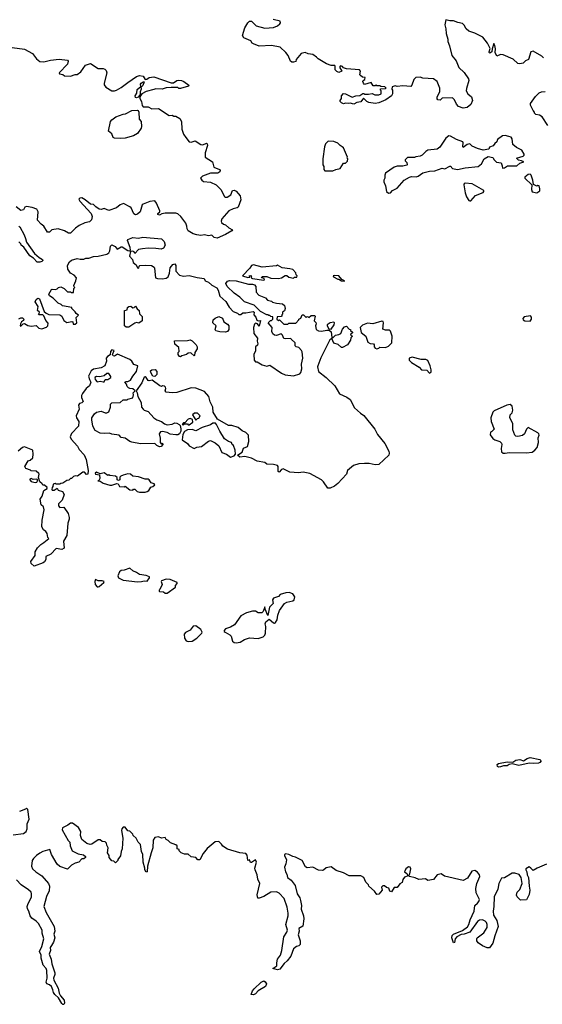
# Model space of a CAD drawing. Extents: x 1985742 to 2252716, y 78271 to 266492.
# Tile 218 of 250: x 2203034 to 2208491, y 194502 to 204779. Entities that reach past the tile are written whole.
import ezdxf

# ---------------------------------------------------------------- set-up
doc = ezdxf.new("R2010")
doc.units = 0

msp = doc.modelspace()

# ---------------------------------------------------------------- linework, layer by layer
at = {"layer": '0CON10XD'}
for points in [[(2206465, 203904), (2206435, 203908), (2206415, 203902), (2206395, 203910), (2206380, 203925), (2206380, 203935), (2206394, 203956), (2206396, 203985), (2206415, 204008), (2206437, 204005), (2206505, 203972), (2206545, 203986), (2206585, 203989), (2206617, 204007), (2206628, 204008), (2206635, 204000), (2206675, 204000), (2206715, 204010), (2206744, 203994), (2206783, 203993), (2206810, 204005), (2206810, 204035), (2206800, 204045), (2206802, 204058), (2206855, 204060), (2206860, 204065), (2206848, 204078), (2206805, 204080), (2206795, 204090), (2206765, 204090), (2206755, 204098), (2206745, 204090), (2206725, 204090), (2206705, 204122), (2206635, 204102), (2206623, 204115), (2206618, 204135), (2206620, 204145), (2206638, 204155), (2206640, 204175), (2206615, 204180), (2206593, 204195), (2206587, 204205), (2206592, 204242), (2206584, 204254), (2206445, 204267), (2206417, 204277), (2206405, 204292), (2206385, 204298), (2206372, 204285), (2206397, 204243), (2206365, 204227), (2206345, 204237), (2206328, 204255), (2206330, 204295), (2206325, 204300), (2206285, 204302), (2206238, 204318), (2206151, 204371), (2206135, 204389), (2206094, 204414), (2206045, 204422), (2206015, 204437), (2205975, 204427), (2205922, 204365), (2205916, 204344), (2205895, 204337), (2205875, 204337), (2205862, 204345), (2205836, 204405), (2205815, 204437), (2205755, 204492), (2205665, 204509), (2205534, 204504), (2205475, 204526), (2205461, 204535), (2205449, 204559), (2205375, 204589), (2205361, 204615), (2205385, 204694), (2205415, 204746), (2205435, 204763), (2205455, 204762), (2205505, 204714), (2205595, 204691), (2205685, 204698), (2205725, 204714), (2205751, 204735), (2205756, 204746), (2205753, 204763), (2205682, 204782)], [(2208505, 204380), (2208485, 204400), (2208395, 204452), (2208370, 204445), (2208346, 204364), (2208315, 204348), (2208290, 204325), (2208255, 204318), (2208235, 204320), (2208187, 204367), (2208082, 204412), (2208055, 204417), (2208015, 204398), (2208000, 204435), (2208001, 204475), (2207995, 204510), (2207985, 204530), (2207967, 204475), (2207963, 204445), (2207945, 204430), (2207938, 204435), (2207938, 204445), (2207947, 204477), (2207918, 204535), (2207870, 204595), (2207785, 204638), (2207725, 204658), (2207695, 204684), (2207675, 204723), (2207658, 204738), (2207608, 204748), (2207565, 204767), (2207525, 204766), (2207485, 204777), (2207472, 204725), (2207484, 204685), (2207488, 204635), (2207506, 204575), (2207505, 204550), (2207522, 204505), (2207546, 204406), (2207591, 204351), (2207619, 204279), (2207675, 204228), (2207722, 204162), (2207723, 204145), (2207698, 204062), (2207696, 204035), (2207714, 204005), (2207751, 203975), (2207764, 203935), (2207745, 203893), (2207705, 203864), (2207665, 203856), (2207615, 203873), (2207595, 203898), (2207574, 203944), (2207552, 203962), (2207445, 203960), (2207425, 203940), (2207402, 203942), (2207393, 203953), (2207392, 203975), (2207420, 204025), (2207422, 204065), (2207393, 204133), (2207355, 204162), (2207245, 204168), (2207215, 204178), (2207170, 204175), (2207150, 204155), (2207130, 204095), (2207117, 204083), (2207035, 204088), (2206975, 204082), (2206955, 204090), (2206923, 204077), (2206920, 204055), (2206928, 204045), (2206927, 204005), (2206918, 203985), (2206856, 203944), (2206785, 203910), (2206745, 203903), (2206680, 203915), (2206658, 203925), (2206625, 203960), (2206595, 203920), (2206555, 203913), (2206525, 203896), (2206485, 203907), (2206465, 203904)], [(2202955, 204489), (2203085, 204473), (2203167, 204425), (2203209, 204369), (2203245, 204342), (2203285, 204339), (2203355, 204355), (2203448, 204368), (2203532, 204355), (2203542, 204345), (2203534, 204315), (2203448, 204225), (2203450, 204215), (2203485, 204208), (2203503, 204193), (2203565, 204188), (2203615, 204207), (2203635, 204208), (2203672, 204235), (2203722, 204305), (2203775, 204320), (2203855, 204268), (2203905, 204268), (2203925, 204262), (2203938, 204248), (2203943, 204225), (2203918, 204115), (2203918, 204098), (2203934, 204074), (2203995, 204038), (2204025, 204037), (2204045, 204043), (2204095, 204071), (2204162, 204125), (2204255, 204187), (2204285, 204197), (2204325, 204191), (2204346, 204156), (2204362, 204158), (2204385, 204175), (2204435, 204182), (2204615, 204119), (2204639, 204121), (2204675, 204143), (2204695, 204147), (2204725, 204146), (2204749, 204135), (2204800, 204095), (2204796, 204084), (2204715, 204062), (2204695, 204062), (2204685, 204070), (2204615, 204072), (2204565, 204068), (2204523, 204053), (2204455, 204057), (2204435, 204052), (2204355, 204028), (2204310, 204005), (2204290, 203975), (2204290, 203955), (2204308, 203925), (2204313, 203883), (2204325, 203870), (2204375, 203868), (2204415, 203848), (2204485, 203852), (2204595, 203778), (2204625, 203782), (2204645, 203772), (2204665, 203772), (2204706, 203746), (2204723, 203715), (2204727, 203635), (2204744, 203584), (2204769, 203549), (2204805, 203503), (2204825, 203502), (2204865, 203516), (2204925, 203476), (2204945, 203474), (2204985, 203490), (2204993, 203483), (2204997, 203465), (2204972, 203388), (2204970, 203345), (2205047, 203295), (2205061, 203241), (2205122, 203215), (2205129, 203205), (2205125, 203190), (2205105, 203176), (2205025, 203177), (2204942, 203145), (2204924, 203126), (2204936, 203105), (2204955, 203090), (2205025, 203084), (2205087, 203055), (2205134, 203005), (2205172, 202935), (2205185, 202928), (2205202, 202928), (2205239, 202951), (2205255, 202996), (2205275, 202998), (2205295, 202988), (2205335, 202941), (2205345, 202898), (2205315, 202824), (2205305, 202814), (2205265, 202806), (2205217, 202783), (2205145, 202700), (2205138, 202675), (2205142, 202662), (2205164, 202644), (2205185, 202637), (2205218, 202608), (2205256, 202586), (2205250, 202575), (2205185, 202537), (2205095, 202498), (2205065, 202504), (2205039, 202529), (2205005, 202524), (2204965, 202532), (2204925, 202528), (2204884, 202534), (2204845, 202544), (2204795, 202577), (2204784, 202595), (2204781, 202625), (2204769, 202655), (2204716, 202726), (2204685, 202754), (2204665, 202761), (2204555, 202760), (2204518, 202752), (2204495, 202738), (2204478, 202745), (2204478, 202755), (2204497, 202773), (2204497, 202785), (2204463, 202863), (2204445, 202888), (2204395, 202883), (2204322, 202855), (2204313, 202845), (2204292, 202775), (2204265, 202749), (2204245, 202741), (2204225, 202752), (2204198, 202815), (2204186, 202826), (2204119, 202859), (2204085, 202848), (2204045, 202814), (2203965, 202788), (2203915, 202807), (2203885, 202798), (2203865, 202800), (2203828, 202825), (2203805, 202850), (2203775, 202853), (2203719, 202899), (2203685, 202919), (2203663, 202917), (2203652, 202905), (2203664, 202885), (2203781, 202755), (2203790, 202725), (2203785, 202690), (2203765, 202668), (2203715, 202658), (2203655, 202630), (2203617, 202603), (2203565, 202550), (2203545, 202552), (2203504, 202574), (2203435, 202597), (2203370, 202585), (2203345, 202563), (2203325, 202563), (2203285, 202623), (2203257, 202645), (2203222, 202685), (2203228, 202775), (2203213, 202803), (2203165, 202820), (2203105, 202830), (2203087, 202823), (2203075, 202793), (2203045, 202788), (2202996, 202826)], [(2204255, 203963), (2204245, 203968), (2204241, 203985), (2204257, 204013), (2204262, 204049), (2204300, 204080), (2204296, 204105), (2204302, 204115), (2204325, 204130), (2204335, 204130), (2204319, 204091), (2204305, 204078), (2204300, 204080), (2204302, 204055), (2204292, 204025), (2204292, 203998), (2204270, 203970), (2204255, 203963)], [(2208550, 203675), (2208488, 203765), (2208462, 203782), (2208425, 203790), (2208410, 203805), (2208410, 203815), (2208395, 203830), (2208368, 203888), (2208368, 203905), (2208421, 203979), (2208460, 204015), (2208483, 204027), (2208522, 204028)], [(2204085, 203538), (2204025, 203542), (2204011, 203551), (2203998, 203588), (2203960, 203615), (2203982, 203715), (2203997, 203733), (2204040, 203765), (2204115, 203792), (2204140, 203795), (2204205, 203831), (2204260, 203835), (2204270, 203830), (2204278, 203815), (2204281, 203741), (2204302, 203715), (2204308, 203665), (2204302, 203648), (2204265, 203592), (2204222, 203568), (2204135, 203543), (2204085, 203538)], [(2206222, 203202), (2206305, 203203), (2206334, 203216), (2206380, 203225), (2206415, 203280), (2206435, 203280), (2206458, 203302), (2206460, 203325), (2206452, 203335), (2206458, 203345), (2206415, 203440), (2206403, 203453), (2206380, 203465), (2206355, 203490), (2206316, 203506), (2206255, 203510), (2206227, 203483), (2206217, 203453), (2206198, 203325), (2206200, 203265), (2206210, 203245), (2206210, 203215), (2206222, 203202)], [(2206885, 202970), (2206905, 202973), (2206928, 202995), (2206975, 203020), (2207050, 203105), (2207105, 203137), (2207125, 203143), (2207175, 203140), (2207195, 203147), (2207245, 203181), (2207315, 203199), (2207368, 203202), (2207445, 203229), (2207475, 203222), (2207525, 203250), (2207535, 203250), (2207542, 203235), (2207555, 203227), (2207606, 203216), (2207685, 203232), (2207820, 203245), (2207855, 203273), (2207883, 203325), (2207925, 203352), (2207975, 203342), (2207988, 203315), (2208013, 203293), (2208060, 203285), (2208072, 203255), (2208075, 203230), (2208095, 203232), (2208126, 203254), (2208225, 203254), (2208255, 203282), (2208298, 203295), (2208275, 203306), (2208242, 203312), (2208222, 203335), (2208290, 203355), (2208302, 203365), (2208302, 203375), (2208277, 203417), (2208222, 203445), (2208182, 203475), (2208178, 203535), (2208165, 203552), (2208141, 203561), (2208105, 203572), (2208075, 203568), (2208025, 203528), (2208016, 203504), (2207994, 203486), (2207978, 203462), (2207941, 203449), (2207933, 203427), (2207875, 203418), (2207813, 203433), (2207758, 203458), (2207735, 203482), (2207708, 203475), (2207664, 203444), (2207660, 203455), (2207666, 203495), (2207660, 203505), (2207595, 203528), (2207534, 203564), (2207515, 203567), (2207485, 203541), (2207421, 203449), (2207392, 203428), (2207295, 203418), (2207275, 203405), (2207236, 203364), (2207215, 203354), (2207171, 203349), (2207155, 203340), (2207085, 203340), (2207060, 203315), (2207060, 203305), (2207077, 203287), (2207080, 203265), (2207075, 203260), (2207035, 203250), (2206975, 203250), (2206945, 203240), (2206855, 203176), (2206846, 203155), (2206846, 203125), (2206837, 203105), (2206837, 203085), (2206854, 203045), (2206863, 202985), (2206885, 202970)], [(2208435, 202972), (2208466, 202994), (2208467, 203015), (2208457, 203045), (2208445, 203050), (2208435, 203040), (2208398, 203058), (2208393, 203105), (2208374, 203155), (2208365, 203166), (2208345, 203162), (2208310, 203135), (2208310, 203125), (2208382, 203055), (2208377, 203005), (2208384, 202984), (2208435, 202972)], [(2207735, 202887), (2207745, 202890), (2207795, 202944), (2207872, 202975), (2207882, 202985), (2207882, 202995), (2207760, 203065), (2207685, 203074), (2207675, 203067), (2207672, 203055), (2207685, 202972), (2207700, 202930), (2207725, 202892), (2207735, 202887)], [(2203025, 202623), (2203035, 202616), (2203082, 202535), (2203094, 202494), (2203107, 202457), (2203188, 202338), (2203237, 202297), (2203273, 202275), (2203276, 202265), (2203265, 202254), (2203245, 202247), (2203217, 202247), (2203179, 202289), (2203142, 202315), (2203078, 202405), (2203050, 202425), (2203045, 202440), (2203025, 202460)], [(2203024, 201656), (2203045, 201668), (2203065, 201668), (2203078, 201655), (2203075, 201640), (2203054, 201626), (2203042, 201605), (2203040, 201585), (2203045, 201580), (2203070, 201605), (2203085, 201608), (2203118, 201588), (2203155, 201582), (2203205, 201588), (2203235, 201560), (2203265, 201552), (2203315, 201570), (2203330, 201585), (2203332, 201612), (2203309, 201639), (2203287, 201687), (2203275, 201700), (2203235, 201700), (2203230, 201705), (2203238, 201712), (2203240, 201725), (2203222, 201745), (2203228, 201785), (2203197, 201835), (2203205, 201858), (2203225, 201872), (2203241, 201865), (2203290, 201735), (2203310, 201715), (2203337, 201703), (2203455, 201697), (2203473, 201683), (2203495, 201640), (2203525, 201620), (2203579, 201629), (2203590, 201625), (2203592, 201602), (2203615, 201600), (2203630, 201615), (2203625, 201670), (2203648, 201695), (2203624, 201714), (2203615, 201730), (2203580, 201765), (2203580, 201775), (2203483, 201793), (2203468, 201808), (2203435, 201820), (2203385, 201873), (2203347, 201897), (2203338, 201915), (2203365, 201962), (2203375, 201968), (2203407, 201963), (2203425, 201970), (2203440, 201985), (2203465, 201992), (2203500, 201975), (2203535, 201940), (2203565, 201940), (2203575, 201930), (2203598, 201932), (2203600, 201975), (2203610, 201985), (2203602, 201992), (2203600, 202005), (2203622, 202055), (2203628, 202085), (2203603, 202113), (2203565, 202132), (2203538, 202175), (2203532, 202215), (2203555, 202252), (2203575, 202268), (2203635, 202288), (2203665, 202280), (2203705, 202280), (2203725, 202290), (2203755, 202290), (2203805, 202307), (2203855, 202311), (2203945, 202332), (2203966, 202344), (2203976, 202365), (2203982, 202415), (2203995, 202428), (2204033, 202413), (2204053, 202383), (2204093, 202407), (2204105, 202408), (2204165, 202370), (2204182, 202368), (2204190, 202375), (2204187, 202403), (2204160, 202475), (2204162, 202485), (2204216, 202504), (2204275, 202499), (2204320, 202510), (2204515, 202492), (2204542, 202465), (2204552, 202425), (2204535, 202396), (2204513, 202383), (2204455, 202391), (2204375, 202393), (2204315, 202388), (2204275, 202380), (2204235, 202340), (2204230, 202355), (2204215, 202362), (2204192, 202358), (2204182, 202312), (2204213, 202275), (2204221, 202245), (2204249, 202219), (2204265, 202188), (2204280, 202185), (2204282, 202208), (2204288, 202212), (2204345, 202216), (2204412, 202212), (2204438, 202195), (2204442, 202185), (2204452, 202085), (2204475, 202077), (2204527, 202073), (2204565, 202081), (2204583, 202095), (2204599, 202135), (2204605, 202188), (2204633, 202225), (2204655, 202230), (2204666, 202215), (2204664, 202154), (2204702, 202112), (2204745, 202101), (2204805, 202110), (2204887, 202087), (2204959, 202079), (2204970, 202055), (2205005, 202040), (2205039, 202009), (2205092, 201982), (2205107, 201957), (2205123, 201893), (2205188, 201838), (2205220, 201780), (2205263, 201733), (2205310, 201715), (2205323, 201703), (2205345, 201702), (2205365, 201718), (2205395, 201718), (2205473, 201733), (2205482, 201725), (2205480, 201700), (2205499, 201675), (2205512, 201642), (2205525, 201637), (2205550, 201640), (2205535, 201580), (2205516, 201606), (2205495, 201612), (2205485, 201600), (2205474, 201565), (2205478, 201505), (2205516, 201456), (2205514, 201425), (2205521, 201395), (2205517, 201383), (2205498, 201365), (2205496, 201324), (2205480, 201285), (2205482, 201225), (2205495, 201208), (2205515, 201208), (2205566, 201176), (2205614, 201164), (2205645, 201172), (2205769, 201089), (2205805, 201073), (2205895, 201061), (2205958, 201082), (2205970, 201095), (2205982, 201135), (2205976, 201185), (2205991, 201245), (2205983, 201313), (2205978, 201328), (2205949, 201359), (2205920, 201365), (2205910, 201375), (2205910, 201405), (2205870, 201445), (2205865, 201450), (2205805, 201448), (2205793, 201453), (2205778, 201488), (2205765, 201500), (2205717, 201483), (2205695, 201486), (2205679, 201499), (2205666, 201525), (2205670, 201565), (2205630, 201615), (2205652, 201638), (2205665, 201640), (2205678, 201652), (2205678, 201678), (2205655, 201680), (2205645, 201690), (2205635, 201690), (2205625, 201700), (2205615, 201700), (2205550, 201735), (2205481, 201801), (2205382, 201835), (2205333, 201883), (2205274, 201924), (2205202, 201995), (2205188, 202025), (2205205, 202050), (2205225, 202058), (2205295, 202053), (2205425, 202018), (2205465, 202018), (2205485, 202010), (2205500, 201995), (2205502, 201935), (2205530, 201905), (2205600, 201875), (2205623, 201853), (2205662, 201842), (2205675, 201830), (2205715, 201820), (2205780, 201815), (2205800, 201795), (2205807, 201763), (2205798, 201742), (2205780, 201725), (2205780, 201705), (2205772, 201698), (2205770, 201685), (2205765, 201680), (2205722, 201678), (2205720, 201655), (2205735, 201640), (2205748, 201648), (2205792, 201602), (2205835, 201600), (2205845, 201610), (2205918, 201612), (2205950, 201645), (2205950, 201655), (2205970, 201665), (2205985, 201700), (2205998, 201698), (2206025, 201670), (2206035, 201680), (2206048, 201678), (2206055, 201670), (2206078, 201692), (2206112, 201692), (2206120, 201685), (2206110, 201635), (2206125, 201620), (2206130, 201605), (2206122, 201585), (2206130, 201545), (2206153, 201533), (2206185, 201528), (2206243, 201537), (2206265, 201540), (2206285, 201520), (2206293, 201463), (2206305, 201457), (2206332, 201488), (2206368, 201492), (2206388, 201502), (2206405, 201550), (2206425, 201572), (2206445, 201580), (2206475, 201550), (2206490, 201545), (2206490, 201535), (2206508, 201518), (2206508, 201512), (2206492, 201498), (2206490, 201485), (2206510, 201475), (2206492, 201458), (2206488, 201435), (2206458, 201385), (2206405, 201358), (2206395, 201359), (2206359, 201389), (2206315, 201404), (2206295, 201450), (2206273, 201437), (2206180, 201250), (2206147, 201165), (2206144, 201155), (2206156, 201106), (2206235, 201043), (2206325, 200958), (2206374, 200874), (2206449, 200839), (2206486, 200815), (2206529, 200729), (2206592, 200672), (2206627, 200647), (2206742, 200505), (2206771, 200451), (2206848, 200355), (2206887, 200275), (2206892, 200255), (2206890, 200235), (2206785, 200138), (2206745, 200132), (2206685, 200146), (2206635, 200148), (2206575, 200143), (2206520, 200125), (2206457, 200073), (2206448, 200035), (2206355, 199937), (2206320, 199910), (2206275, 199888), (2206251, 199891), (2206207, 199955), (2206185, 199977), (2206065, 200043), (2205995, 200057), (2205945, 200051), (2205855, 200058), (2205785, 200090), (2205767, 200085), (2205745, 200058), (2205734, 200065), (2205732, 200115), (2205726, 200126), (2205685, 200136)], [(2205585, 202062), (2205590, 202065), (2205588, 202078), (2205560, 202085), (2205565, 202100), (2205615, 202098), (2205655, 202082), (2205735, 202078), (2205767, 202083), (2205805, 202110), (2205825, 202110), (2205845, 202092), (2205895, 202082), (2205905, 202090), (2205928, 202092), (2205930, 202105), (2205920, 202115), (2205918, 202138), (2205885, 202170), (2205855, 202180), (2205775, 202190), (2205727, 202217), (2205715, 202210), (2205565, 202197), (2205475, 202221), (2205455, 202214), (2205436, 202184), (2205360, 202105), (2205415, 202088), (2205438, 202092), (2205432, 202105), (2205445, 202110), (2205460, 202105), (2205452, 202098), (2205450, 202085), (2205465, 202077), (2205585, 202062)], [(2206425, 202050), (2206427, 202055), (2206398, 202068), (2206365, 202106), (2206325, 202110), (2206308, 202105), (2206312, 202095), (2206355, 202070), (2206365, 202070), (2206393, 202053), (2206425, 202050)], [(2204175, 201570), (2204145, 201570), (2204130, 201585), (2204130, 201745), (2204158, 201752), (2204160, 201775), (2204173, 201787), (2204195, 201790), (2204215, 201770), (2204230, 201775), (2204245, 201790), (2204262, 201762), (2204282, 201745), (2204285, 201710), (2204312, 201682), (2204312, 201635), (2204277, 201613), (2204255, 201618), (2204235, 201613), (2204175, 201570)], [(2205185, 201518), (2205125, 201522), (2205083, 201533), (2205076, 201545), (2205086, 201585), (2205052, 201615), (2205054, 201646), (2205076, 201665), (2205115, 201682), (2205151, 201665), (2205167, 201625), (2205205, 201602), (2205219, 201585), (2205219, 201545), (2205205, 201524), (2205185, 201518)], [(2206765, 201344), (2206785, 201350), (2206795, 201360), (2206855, 201358), (2206885, 201370), (2206920, 201405), (2206922, 201475), (2206907, 201527), (2206895, 201538), (2206855, 201538), (2206825, 201550), (2206833, 201615), (2206828, 201628), (2206815, 201633), (2206723, 201603), (2206665, 201610), (2206615, 201590), (2206590, 201565), (2206600, 201515), (2206650, 201475), (2206670, 201415), (2206695, 201400), (2206728, 201395), (2206736, 201385), (2206735, 201363), (2206745, 201351), (2206765, 201344)], [(2208365, 201633), (2208380, 201655), (2208380, 201675), (2208367, 201687), (2208303, 201677), (2208288, 201662), (2208292, 201645), (2208310, 201635), (2208365, 201633)], [(2206285, 201550), (2206319, 201595), (2206322, 201615), (2206315, 201622), (2206275, 201614), (2206246, 201595), (2206244, 201584), (2206262, 201552), (2206285, 201550)], [(2204715, 201260), (2204702, 201262), (2204690, 201285), (2204690, 201305), (2204700, 201315), (2204697, 201357), (2204653, 201393), (2204652, 201428), (2204785, 201430), (2204815, 201437), (2204835, 201428), (2204877, 201385), (2204886, 201365), (2204886, 201344), (2204862, 201305), (2204860, 201275), (2204855, 201270), (2204825, 201300), (2204815, 201302), (2204795, 201298), (2204776, 201284), (2204729, 201271), (2204715, 201260)], [(2205685, 200136), (2205615, 200141), (2205595, 200156), (2205515, 200170), (2205455, 200201), (2205385, 200220), (2205334, 200214), (2205310, 200235), (2205356, 200264), (2205372, 200308), (2205414, 200326), (2205428, 200375), (2205425, 200441), (2205395, 200469), (2205358, 200488), (2205315, 200522), (2205248, 200542), (2205214, 200544), (2205100, 200610), (2205053, 200683), (2205050, 200735), (2205022, 200792), (2205009, 200845), (2204965, 200899), (2204875, 200934), (2204825, 200938), (2204675, 200888), (2204625, 200883), (2204565, 200890), (2204552, 200905), (2204561, 200929), (2204557, 200945), (2204545, 200954), (2204526, 200956), (2204515, 200952), (2204498, 200958), (2204418, 201018), (2204385, 201010), (2204375, 201013), (2204355, 201043), (2204345, 201050), (2204335, 201047), (2204311, 200989), (2204250, 200905), (2204262, 200885), (2204267, 200845), (2204302, 200785), (2204308, 200735), (2204322, 200715), (2204335, 200702), (2204375, 200688), (2204435, 200622), (2204465, 200603), (2204515, 200587), (2204545, 200562), (2204575, 200550), (2204625, 200557), (2204655, 200571), (2204675, 200569), (2204700, 200555), (2204710, 200545), (2204718, 200508), (2204716, 200484), (2204703, 200457), (2204685, 200447), (2204665, 200447), (2204605, 200453), (2204575, 200469), (2204525, 200482), (2204505, 200478), (2204490, 200455), (2204502, 200412), (2204502, 200365), (2204515, 200350), (2204525, 200360), (2204530, 200345), (2204510, 200325), (2204495, 200321), (2204468, 200335), (2204445, 200357), (2204295, 200352), (2204205, 200369), (2204186, 200376), (2204135, 200413), (2204095, 200417), (2204072, 200442), (2203995, 200453), (2203973, 200463), (2203925, 200461), (2203875, 200463), (2203821, 200491), (2203798, 200538), (2203786, 200604), (2203788, 200622), (2203814, 200665), (2203835, 200682), (2203885, 200692), (2203927, 200677), (2203945, 200676), (2203964, 200686), (2203983, 200735), (2203982, 200765), (2203995, 200780), (2204085, 200782), (2204115, 200810), (2204155, 200810), (2204165, 200820), (2204216, 200834), (2204223, 200863), (2204220, 200885), (2204240, 200905), (2204215, 200926), (2204185, 200928), (2204170, 200935), (2204155, 200950), (2204150, 200975), (2204132, 200995), (2204145, 201002), (2204165, 201002), (2204192, 201018), (2204215, 201060), (2204254, 201106), (2204267, 201167), (2204225, 201180), (2204207, 201215), (2204185, 201234), (2204057, 201287), (2204025, 201268), (2204010, 201270), (2204002, 201285), (2204020, 201325), (2203998, 201332), (2203983, 201317), (2203978, 201282), (2203952, 201265), (2203938, 201245), (2203940, 201215), (2203924, 201165), (2203885, 201144), (2203805, 201131), (2203780, 201115), (2203753, 201057), (2203765, 201025), (2203776, 200995), (2203762, 200958), (2203729, 200931), (2203691, 200879), (2203681, 200855), (2203679, 200835), (2203696, 200794), (2203685, 200780), (2203658, 200772), (2203649, 200755), (2203654, 200715), (2203623, 200645), (2203628, 200625), (2203651, 200585), (2203648, 200535), (2203575, 200461), (2203561, 200425), (2203571, 200401), (2203637, 200327), (2203654, 200294), (2203708, 200238), (2203728, 200188), (2203748, 200075), (2203747, 200035), (2203733, 200033), (2203710, 200055), (2203694, 200056), (2203637, 200013), (2203615, 200017), (2203598, 200012), (2203575, 199990), (2203565, 199990), (2203547, 199973), (2203525, 199970), (2203485, 199940), (2203463, 199937), (2203455, 199930), (2203415, 199930), (2203405, 199938), (2203385, 199930), (2203382, 199908), (2203372, 199895), (2203370, 199875), (2203375, 199870), (2203395, 199870), (2203425, 199890), (2203435, 199870), (2203480, 199855), (2203500, 199825), (2203478, 199765), (2203438, 199725), (2203438, 199705), (2203455, 199688), (2203495, 199690), (2203540, 199625), (2203550, 199585), (2203550, 199565), (2203536, 199524), (2203527, 199395), (2203492, 199335), (2203498, 199262), (2203475, 199250), (2203415, 199260), (2203359, 199201), (2203308, 199175), (2203309, 199145), (2203295, 199121), (2203280, 199110), (2203185, 199074), (2203153, 199103), (2203150, 199125), (2203196, 199185), (2203196, 199225), (2203219, 199265), (2203255, 199303), (2203288, 199322), (2203340, 199365), (2203330, 199375), (2203320, 199415), (2203306, 199436), (2203284, 199454), (2203267, 199487), (2203270, 199555), (2203289, 199665), (2203284, 199694), (2203260, 199715), (2203249, 199775), (2203269, 199805), (2203288, 199865), (2203320, 199885), (2203320, 199895), (2203295, 199920), (2203275, 199920), (2203270, 199935), (2203246, 199956), (2203232, 200002), (2203238, 200035), (2203233, 200043), (2203205, 200068), (2203155, 200070), (2203147, 200077), (2203100, 200095), (2203088, 200115), (2203123, 200175), (2203145, 200180), (2203171, 200205), (2203176, 200245), (2203171, 200285), (2203085, 200320), (2203065, 200314), (2203018, 200275)], [(2207315, 201090), (2207330, 201105), (2207330, 201125), (2207322, 201165), (2207295, 201222), (2207275, 201232), (2207225, 201232), (2207134, 201256), (2207100, 201245), (2207102, 201225), (2207125, 201202), (2207205, 201152), (2207230, 201125), (2207285, 201120), (2207315, 201090)], [(2204445, 201054), (2204425, 201060), (2204404, 201095), (2204401, 201115), (2204414, 201126), (2204449, 201129), (2204465, 201108), (2204468, 201075), (2204445, 201054)], [(2203905, 200998), (2203915, 201000), (2203928, 201022), (2203955, 201024), (2203987, 201045), (2203987, 201055), (2203965, 201086), (2203944, 201086), (2203915, 201062), (2203886, 201054), (2203865, 201050), (2203835, 201056), (2203820, 201045), (2203823, 201025), (2203845, 201000), (2203875, 201007), (2203905, 200998)], [(2208105, 200254), (2208145, 200260), (2208325, 200259), (2208385, 200266), (2208413, 200285), (2208437, 200313), (2208452, 200365), (2208449, 200415), (2208457, 200443), (2208454, 200455), (2208443, 200467), (2208345, 200523), (2208327, 200505), (2208304, 200456), (2208285, 200439), (2208235, 200427), (2208215, 200432), (2208204, 200444), (2208185, 200500), (2208183, 200563), (2208152, 200625), (2208154, 200655), (2208175, 200676), (2208185, 200705), (2208176, 200745), (2208155, 200762), (2208120, 200755), (2207988, 200695), (2207976, 200684), (2207953, 200625), (2207957, 200585), (2207988, 200505), (2207965, 200480), (2207950, 200475), (2207948, 200445), (2207975, 200408), (2207995, 200393), (2208047, 200377), (2208065, 200360), (2208070, 200345), (2208060, 200305), (2208065, 200270), (2208084, 200254), (2208105, 200254)], [(2204805, 200550), (2204842, 200578), (2204840, 200605), (2204815, 200618), (2204792, 200608), (2204758, 200572), (2204745, 200570), (2204730, 200555), (2204745, 200550), (2204755, 200560), (2204785, 200560), (2204795, 200550), (2204805, 200550)], [(2204875, 200600), (2204892, 200618), (2204905, 200620), (2204920, 200645), (2204892, 200672), (2204858, 200672), (2204840, 200655), (2204875, 200600)], [(2205235, 200213), (2205274, 200226), (2205287, 200243), (2205284, 200285), (2205267, 200335), (2205253, 200345), (2205246, 200366), (2205216, 200376), (2205172, 200405), (2205123, 200483), (2205091, 200555), (2205079, 200569), (2205052, 200568), (2205028, 200552), (2204938, 200522), (2204875, 200488), (2204835, 200502), (2204785, 200498), (2204755, 200480), (2204739, 200451), (2204730, 200395), (2204788, 200355), (2204805, 200332), (2204855, 200302), (2204884, 200316), (2204934, 200326), (2205005, 200380), (2205025, 200387), (2205074, 200364), (2205112, 200332), (2205145, 200260), (2205194, 200244), (2205235, 200213)], [(2203195, 199950), (2203215, 199953), (2203222, 199965), (2203219, 199979), (2203205, 199983), (2203175, 199980), (2203155, 199990), (2203140, 199985), (2203140, 199975), (2203155, 199960), (2203195, 199950)], [(2204345, 199848), (2204365, 199853), (2204382, 199865), (2204405, 199900), (2204425, 199907), (2204446, 199925), (2204440, 199935), (2204406, 199946), (2204388, 199975), (2204375, 199984), (2204345, 199984), (2204275, 200008), (2204215, 200014), (2204190, 200035), (2204165, 200038), (2204114, 200026), (2204090, 200015), (2204080, 200005), (2204080, 199975), (2204065, 199970), (2204052, 199975), (2204052, 200002), (2204035, 200014), (2203975, 200020), (2203965, 200030), (2203955, 200020), (2203915, 200048), (2203875, 200038), (2203835, 200058), (2203822, 200045), (2203825, 200034), (2203869, 200029), (2203871, 199989), (2203860, 199970), (2203850, 199965), (2203875, 199962), (2203905, 199941), (2203975, 199920), (2203995, 199920), (2204049, 199939), (2204063, 199933), (2204075, 199908), (2204125, 199902), (2204135, 199910), (2204185, 199872), (2204215, 199870), (2204222, 199878), (2204235, 199880), (2204260, 199855), (2204285, 199848), (2204345, 199848)], [(2204265, 198911), (2204305, 198914), (2204335, 198922), (2204365, 198920), (2204390, 198955), (2204390, 198965), (2204355, 198978), (2204285, 198988), (2204255, 199010), (2204215, 199028), (2204185, 199053), (2204125, 199033), (2204095, 199030), (2204078, 199015), (2204058, 198975), (2204065, 198952), (2204115, 198931), (2204265, 198911)], [(2203855, 198858), (2203865, 198862), (2203914, 198905), (2203916, 198916), (2203895, 198924), (2203855, 198921), (2203825, 198936), (2203818, 198915), (2203823, 198885), (2203845, 198861), (2203855, 198858)], [(2204575, 198793), (2204660, 198855), (2204662, 198875), (2204680, 198895), (2204680, 198905), (2204605, 198936), (2204565, 198938), (2204515, 198922), (2204510, 198915), (2204523, 198885), (2204498, 198832), (2204490, 198825), (2204490, 198815), (2204495, 198810), (2204536, 198806), (2204555, 198793), (2204575, 198793)], [(2205295, 198274), (2205337, 198283), (2205381, 198309), (2205435, 198326), (2205525, 198322), (2205575, 198337), (2205593, 198355), (2205601, 198375), (2205604, 198445), (2205599, 198475), (2205604, 198496), (2205638, 198522), (2205685, 198484), (2205695, 198480), (2205705, 198488), (2205724, 198515), (2205730, 198565), (2205747, 198613), (2205800, 198685), (2205825, 198699), (2205886, 198714), (2205902, 198725), (2205907, 198755), (2205888, 198785), (2205849, 198799), (2205812, 198798), (2205755, 198780), (2205735, 198760), (2205685, 198740), (2205673, 198723), (2205680, 198685), (2205644, 198646), (2205625, 198560), (2205598, 198625), (2205595, 198650), (2205577, 198603), (2205562, 198588), (2205525, 198590), (2205495, 198606), (2205466, 198604), (2205402, 198588), (2205345, 198557), (2205278, 198462), (2205235, 198437), (2205185, 198420), (2205170, 198405), (2205170, 198395), (2205180, 198385), (2205229, 198359), (2205244, 198344), (2205255, 198293), (2205275, 198279), (2205295, 198274)], [(2204795, 198288), (2204835, 198292), (2204885, 198323), (2204937, 198375), (2204940, 198385), (2204926, 198416), (2204875, 198452), (2204845, 198448), (2204813, 198407), (2204765, 198382), (2204753, 198365), (2204754, 198325), (2204773, 198295), (2204795, 198288)], [(2208035, 196979), (2208025, 196986), (2208021, 197005), (2208035, 197015), (2208125, 197032), (2208185, 197029), (2208215, 197049), (2208255, 197059), (2208295, 197042), (2208333, 197067), (2208365, 197078), (2208465, 197056), (2208480, 197045), (2208466, 197025), (2208450, 197020), (2208395, 197015), (2208355, 197021), (2208245, 196996), (2208175, 197012), (2208145, 197005), (2208125, 196991), (2208085, 196991), (2208055, 196982), (2208035, 196979)], [(2202965, 196270), (2203074, 196284), (2203101, 196305), (2203112, 196335), (2203114, 196385), (2203132, 196435), (2203120, 196535), (2203105, 196550), (2203095, 196540), (2203034, 196516)], [(2208535, 195964), (2208436, 195924), (2208395, 195898), (2208373, 195925), (2208355, 195938), (2208320, 195915), (2208319, 195905), (2208331, 195885), (2208333, 195855), (2208346, 195826), (2208353, 195737), (2208362, 195695), (2208355, 195650), (2208325, 195592), (2208265, 195590), (2208230, 195625), (2208223, 195643), (2208228, 195672), (2208255, 195700), (2208280, 195765), (2208270, 195825), (2208249, 195859), (2208205, 195870), (2208175, 195870), (2208095, 195822), (2208065, 195820), (2208038, 195765), (2208028, 195705), (2207990, 195625), (2207985, 195525), (2207977, 195475), (2207983, 195434), (2208017, 195377), (2208031, 195315), (2207994, 195216), (2207975, 195140), (2207939, 195091), (2207915, 195091), (2207865, 195113), (2207822, 195145), (2207808, 195165), (2207807, 195185), (2207812, 195195), (2207880, 195250), (2207914, 195305), (2207917, 195335), (2207908, 195358), (2207895, 195371), (2207865, 195383), (2207835, 195381), (2207815, 195366), (2207735, 195255), (2207675, 195236), (2207645, 195232), (2207597, 195205), (2207582, 195185), (2207575, 195148), (2207565, 195143), (2207546, 195195), (2207549, 195221), (2207565, 195236), (2207658, 195272), (2207709, 195311), (2207725, 195335), (2207739, 195385), (2207780, 195475), (2207787, 195533), (2207813, 195557), (2207829, 195575), (2207834, 195595), (2207799, 195665), (2207798, 195712), (2207807, 195763), (2207839, 195835), (2207836, 195855), (2207815, 195883), (2207785, 195899), (2207755, 195893), (2207711, 195819), (2207665, 195796), (2207470, 195840), (2207434, 195864), (2207395, 195853), (2207355, 195806), (2207295, 195794), (2207271, 195811), (2207203, 195804), (2207165, 195824), (2207106, 195836), (2207098, 195845), (2207107, 195863), (2207118, 195918), (2207113, 195933), (2207095, 195936), (2207066, 195915), (2207054, 195885), (2207078, 195868), (2207090, 195845), (2207052, 195828), (2207036, 195805), (2207029, 195775), (2207005, 195759), (2206975, 195723), (2206945, 195720), (2206915, 195678), (2206898, 195685), (2206890, 195715), (2206863, 195723), (2206845, 195740), (2206825, 195740), (2206813, 195725), (2206820, 195695), (2206785, 195652), (2206765, 195648), (2206738, 195685), (2206680, 195735), (2206675, 195750), (2206647, 195777), (2206628, 195825), (2206595, 195842), (2206475, 195842), (2206416, 195876), (2206340, 195900), (2206285, 195937), (2206235, 195927), (2206208, 195902), (2206195, 195899), (2206155, 195902), (2206095, 195933), (2206035, 195927), (2206019, 195939), (2205984, 196004), (2205915, 196039), (2205885, 196044), (2205846, 196066), (2205815, 196074), (2205801, 196065), (2205799, 196055), (2205819, 196011), (2205812, 195968), (2205800, 195935), (2205809, 195885), (2205822, 195862), (2205829, 195825), (2205868, 195798), (2205911, 195741), (2205932, 195655), (2205958, 195615), (2205968, 195585), (2205976, 195534), (2205974, 195495), (2205999, 195425), (2206000, 195395), (2205991, 195319), (2205950, 195295), (2205951, 195265), (2205942, 195228), (2205964, 195164), (2205964, 195126), (2205948, 195112), (2205924, 195106), (2205895, 195082), (2205864, 195005), (2205827, 194955), (2205795, 194929), (2205749, 194871), (2205725, 194864), (2205678, 194875), (2205720, 194905), (2205718, 194935), (2205727, 194975), (2205756, 195014), (2205773, 195065), (2205792, 195208), (2205825, 195257), (2205831, 195275), (2205814, 195335), (2205837, 195425), (2205837, 195455), (2205828, 195515), (2205795, 195608), (2205744, 195664), (2205715, 195675), (2205657, 195674), (2205582, 195628), (2205535, 195609), (2205522, 195612), (2205516, 195626), (2205514, 195645), (2205541, 195765), (2205520, 195810), (2205514, 195855), (2205492, 195905), (2205491, 195925), (2205507, 195985), (2205495, 196011), (2205455, 195981), (2205445, 195983), (2205435, 196010), (2205415, 196002), (2205408, 196058), (2205395, 196077), (2205332, 196082), (2205205, 196123), (2205155, 196152), (2205143, 196173), (2205112, 196202), (2205075, 196197), (2204993, 196127), (2204951, 196075), (2204915, 196010), (2204895, 196012), (2204875, 196033), (2204825, 196042), (2204795, 196070), (2204755, 196070), (2204720, 196085), (2204700, 196105), (2204698, 196118), (2204680, 196125), (2204677, 196155), (2204665, 196168), (2204609, 196189), (2204585, 196212), (2204564, 196224), (2204552, 196242), (2204515, 196238), (2204485, 196250), (2204445, 196242), (2204429, 196215), (2204423, 196137), (2204407, 196084), (2204370, 195945), (2204367, 195885), (2204355, 195880), (2204340, 195905), (2204342, 195925), (2204324, 195985), (2204320, 196065), (2204307, 196097), (2204295, 196170), (2204270, 196195), (2204250, 196235), (2204220, 196265), (2204215, 196280), (2204185, 196310), (2204162, 196312), (2204135, 196350), (2204115, 196350), (2204100, 196335), (2204098, 196315), (2204110, 196235), (2204106, 196124), (2204093, 196097), (2204087, 196053), (2204060, 196015), (2204060, 196005), (2204035, 195980), (2204018, 195998), (2203995, 196000), (2203970, 196035), (2203970, 196055), (2203952, 196085), (2203957, 196137), (2203943, 196163), (2203940, 196185), (2203928, 196198), (2203895, 196200), (2203875, 196220), (2203855, 196220), (2203786, 196174), (2203772, 196172), (2203735, 196181), (2203683, 196223), (2203670, 196265), (2203672, 196305), (2203648, 196348), (2203585, 196392), (2203565, 196393), (2203538, 196372), (2203483, 196345), (2203477, 196325), (2203542, 196212), (2203557, 196195), (2203560, 196155), (2203583, 196105), (2203645, 196074), (2203702, 196062), (2203720, 196045), (2203720, 196035), (2203705, 196020), (2203685, 196020), (2203652, 195985), (2203615, 195976), (2203575, 195956), (2203535, 195912), (2203455, 195942), (2203425, 195964), (2203367, 196065), (2203348, 196118), (2203275, 196096), (2203245, 196080), (2203209, 196055), (2203177, 196025), (2203165, 196005), (2203158, 195945), (2203168, 195918), (2203204, 195884), (2203265, 195845), (2203334, 195764), (2203346, 195736), (2203343, 195687), (2203315, 195627), (2203288, 195525), (2203312, 195462), (2203393, 195315), (2203401, 195265), (2203392, 195235), (2203401, 195195), (2203389, 195151), (2203365, 195116), (2203354, 195095), (2203356, 195065), (2203341, 195025), (2203362, 194975), (2203369, 194925), (2203401, 194831), (2203403, 194815), (2203389, 194775), (2203391, 194755), (2203435, 194672), (2203448, 194618), (2203460, 194590), (2203498, 194545), (2203502, 194515), (2203495, 194502), (2203485, 194502), (2203475, 194512), (2203440, 194570), (2203400, 194605), (2203387, 194625), (2203382, 194655), (2203367, 194687), (2203345, 194706), (2203317, 194717), (2203310, 194735), (2203321, 194775), (2203319, 194855), (2203311, 194875), (2203281, 194911), (2203259, 194985), (2203258, 195015), (2203240, 195055), (2203266, 195105), (2203286, 195185), (2203269, 195245), (2203268, 195275), (2203232, 195345), (2203205, 195371), (2203160, 195400), (2203144, 195426), (2203130, 195475), (2203115, 195500), (2203114, 195524), (2203118, 195545), (2203157, 195625), (2203159, 195655), (2203153, 195673), (2203128, 195698), (2203049, 195749), (2203000, 195800)], [(2205475, 194603), (2205452, 194605), (2205466, 194644), (2205481, 194665), (2205555, 194734), (2205585, 194749), (2205598, 194738), (2205611, 194715), (2205600, 194690), (2205525, 194644), (2205495, 194611), (2205475, 194603)]]:
    msp.add_lwpolyline(points, dxfattribs=at)

doc.saveas('drawing.dxf')
